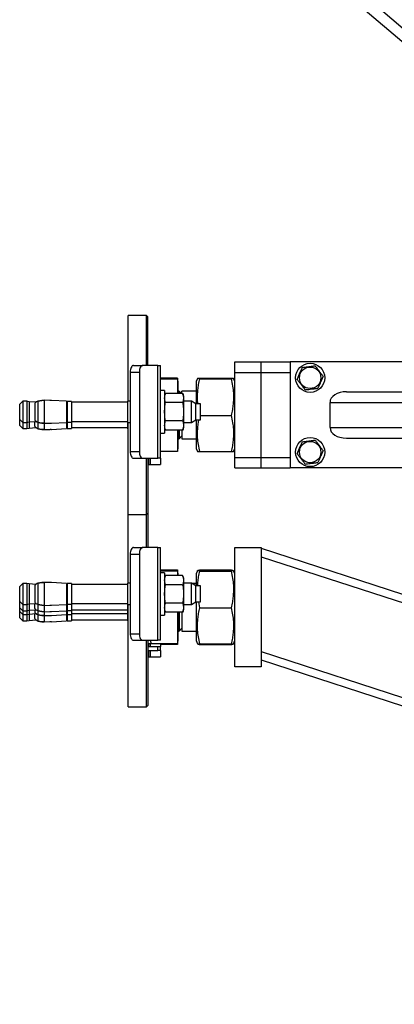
# Model space of a CAD drawing. Header units: millimetres. Extents: x 0 to 841, y 0 to 594.
# Tile 133 of 177: x 373 to 387, y 400 to 437. Entities that reach past the tile are written whole.
import ezdxf

# ---------------------------------------------------------------- set-up
doc = ezdxf.new("R2010")
doc.units = ezdxf.units.MM
doc.layers.add('COTES', color=1, linetype='Continuous')
doc.layers.add('TRAIT-FORT', color=4, linetype='Continuous', lineweight=25)
doc.styles.add('SLDTEXTSTYLE1', font='TXT', dxfattribs={"width": 0.75})
doc.dimstyles.new('SLDDIMSTYLE0', dxfattribs={"dimtxt": 3, "dimasz": 2, "dimexe": 0, "dimexo": 0.0625, "dimgap": 0.75, "dimtad": 1, "dimdec": 0, "dimlfac": 20, "dimrnd": 1e-09, "dimzin": 12, "dimdsep": 46, "dimtxsty": 'SLDTEXTSTYLE1', "dimsah": 1, "dimcen": 0.09, "dimadec": 0, "dimazin": 3, "dimtfac": 1, "dimtdec": 0, "dimtofl": 0, "dimtmove": 0, "dimatfit": 3, "dimfxl": 1, "dimfrac": 2, "dimtolj": 1, "dimtzin": 12, "dimarcsym": 0})

# ---------------------------------------------------------------- blocks, each defined once
blk = doc.blocks.new('_D_10')
at = {"layer": 'COTES', "color": 1, "transparency": 16777216}
for p, q in [((377.437, 559.633), (377.437, 563.998)), ((417.437, 331.888), (417.437, 563.998)), ((377.437, 562.998), (417.437, 562.998))]:
    blk.add_line(p, q, dxfattribs=at)
for points in [[(377.437, 562.998), (379.437, 562.498), (379.437, 563.498)], [(417.437, 562.998), (415.437, 563.498), (415.437, 562.498)]]:
    blk.add_solid(points, dxfattribs=at)
at = {"layer": 'COTES', "color": 1, "transparency": 16777216, "insert": (394.112, 566.865), "char_height": 3, "attachment_point": 1, "style": 'SLDTEXTSTYLE1'}
blk.add_mtext('800', dxfattribs=at)

msp = doc.modelspace()

# ---------------------------------------------------------------- linework, layer by layer
at = {"layer": 'TRAIT-FORT', "color": 4, "linetype": 'Continuous', "lineweight": 25}
for p, q in [((385.062, 438.783), (401.966, 424.383)), ((385.679, 438.783), (402.583, 424.383)), ((378.137, 426.133), (377.437, 426.133)), ((377.437, 423.949), (377.437, 426.133)), ((378.187, 426.083), (378.137, 426.133)), ((378.137, 424.251), (378.137, 426.133)), ((378.187, 424.251), (378.187, 426.083)), ((381.462, 423.983), (381.462, 424.383)), ((381.462, 424.383), (382.462, 424.383)), ((382.462, 424.383), (383.562, 424.383)), ((382.462, 423.983), (382.462, 424.383)), ((383.562, 424.383), (383.562, 420.383)), ((394.562, 424.383), (383.562, 424.383)), ((377.515, 424.001), (377.515, 421.001)), ((377.515, 424.001), (377.862, 424.001)), ((377.64, 424.251), (377.987, 424.251)), ((377.862, 424.001), (377.862, 421.001)), ((378.558, 424.251), (377.987, 424.251)), ((378.558, 420.751), (378.558, 424.251)), ((378.558, 424.251), (378.665, 424.251)), ((378.665, 420.751), (378.665, 424.251)), ((381.462, 423.983), (382.462, 423.983)), ((381.462, 420.783), (381.462, 423.983)), ((382.462, 420.783), (382.462, 423.983)), ((382.462, 423.983), (383.562, 423.983)), ((377.437, 422.901), (377.437, 423.949)), ((379.302, 423.768), (378.665, 423.768)), ((378.665, 423.748), (379.302, 423.748)), ((379.302, 423.768), (379.302, 423.748)), ((379.302, 423.748), (379.302, 423.194)), ((379.312, 423.661), (379.302, 423.661)), ((379.312, 423.661), (379.312, 423.194)), ((380.058, 423.759), (380.012, 423.645)), ((380.012, 423.645), (380.012, 422.806)), ((380.144, 423.768), (381.33, 423.768)), ((380.144, 423.748), (381.33, 423.748)), ((381.462, 423.645), (381.416, 423.759)), ((378.815, 423.301), (378.665, 423.301)), ((378.815, 423.301), (378.815, 421.701)), ((379.451, 423.194), (379.362, 423.283)), ((379.362, 423.283), (379.362, 423.194)), ((380.012, 423.283), (379.47, 423.283)), ((379.47, 423.194), (379.47, 423.283)), ((385.679, 423.258), (411.962, 423.258)), ((373.465, 422.899), (373.34, 422.774)), ((373.609, 422.899), (373.465, 422.899)), ((373.465, 422.899), (373.465, 422.501)), ((373.7, 422.88), (373.609, 422.899)), ((373.609, 422.899), (373.609, 422.104)), ((373.954, 422.862), (373.7, 422.88)), ((373.7, 422.88), (373.7, 422.122)), ((374.182, 422.93), (374.028, 422.904)), ((374.028, 422.904), (374.182, 422.93)), ((374.028, 422.904), (374.028, 422.099)), ((374.27, 422.935), (374.182, 422.93)), ((374.182, 422.93), (374.27, 422.935)), ((374.27, 422.935), (374.27, 422.067)), ((374.48, 422.926), (374.27, 422.935)), ((375.115, 422.899), (374.547, 422.929)), ((375.115, 422.899), (375.115, 422.501)), ((375.295, 422.894), (375.14, 422.894)), ((375.14, 422.894), (375.14, 422.501)), ((375.295, 422.894), (375.295, 422.501)), ((377.415, 422.861), (375.295, 422.861)), ((377.515, 422.901), (377.415, 422.901)), ((377.415, 422.901), (377.415, 422.501)), ((378.848, 423.194), (378.815, 423.101)), ((379.497, 423.194), (378.848, 423.194)), ((379.53, 423.101), (379.497, 423.194)), ((379.53, 423.101), (379.53, 423.021)), ((379.53, 423.021), (379.53, 422.501)), ((379.825, 422.901), (379.53, 422.901)), ((379.99, 422.806), (379.825, 422.901)), ((379.825, 422.501), (379.825, 422.901)), ((385.062, 422.858), (412.062, 422.858)), ((385.062, 421.908), (385.062, 422.858)), ((373.34, 422.774), (373.34, 422.229)), ((373.465, 422.501), (373.465, 422.104)), ((373.93, 422.84), (373.912, 422.811)), ((373.912, 422.811), (373.912, 422.192)), ((375.14, 422.794), (375.115, 422.794)), ((375.115, 422.501), (375.115, 422.103)), ((375.14, 422.501), (375.14, 422.109)), ((375.295, 422.501), (375.295, 422.109)), ((377.415, 422.501), (377.415, 422.101)), ((379.497, 422.848), (378.848, 422.848)), ((379.53, 422.501), (379.53, 421.981)), ((379.825, 422.101), (379.825, 422.501)), ((380.165, 422.806), (379.99, 422.806)), ((379.99, 422.196), (379.99, 422.806)), ((380.165, 422.501), (380.165, 422.806)), ((380.165, 422.196), (380.165, 422.501)), ((373.34, 422.229), (373.465, 422.104)), ((373.34, 422.229), (373.34, 421.993)), ((373.609, 422.104), (373.7, 422.122)), ((373.7, 422.122), (373.954, 422.141)), ((373.7, 422.122), (373.7, 421.886)), ((373.912, 422.192), (373.93, 422.163)), ((373.912, 421.956), (373.912, 422.138)), ((375.115, 422.209), (375.14, 422.209)), ((375.295, 422.141), (377.415, 422.141)), ((379.497, 422.155), (378.848, 422.155)), ((379.825, 422.101), (379.99, 422.196)), ((379.99, 422.196), (380.165, 422.196)), ((380.012, 422.196), (380.012, 421.122)), ((380.165, 422.364), (381.33, 422.364)), ((373.34, 421.993), (373.465, 421.868)), ((373.465, 422.104), (373.609, 422.104)), ((373.465, 422.104), (373.465, 421.868)), ((373.465, 421.868), (373.609, 421.868)), ((373.609, 422.104), (373.609, 421.868)), ((373.609, 421.868), (373.7, 421.886)), ((373.7, 421.886), (373.954, 421.905)), ((373.912, 421.956), (373.93, 421.927)), ((374.028, 422.099), (374.182, 422.072)), ((374.182, 422.072), (374.028, 422.099)), ((374.028, 422.097), (374.028, 421.862)), ((374.028, 421.862), (374.182, 421.836)), ((374.182, 421.836), (374.028, 421.862)), ((374.182, 422.072), (374.27, 422.067)), ((374.27, 422.067), (374.182, 422.072)), ((374.182, 421.836), (374.27, 421.831)), ((374.27, 421.831), (374.182, 421.836)), ((374.27, 422.067), (374.48, 422.076)), ((374.27, 422.064), (374.27, 421.831)), ((374.27, 421.831), (374.48, 421.84)), ((374.547, 422.073), (375.115, 422.103)), ((374.547, 421.837), (375.115, 421.867)), ((375.115, 422.103), (375.115, 421.867)), ((375.115, 421.973), (375.14, 421.973)), ((375.14, 422.109), (375.295, 422.109)), ((375.14, 422.109), (375.14, 421.873)), ((375.14, 421.873), (375.295, 421.873)), ((375.295, 422.109), (375.295, 421.873)), ((375.295, 421.905), (377.415, 421.905)), ((377.415, 422.101), (377.515, 422.101)), ((377.415, 422.101), (377.415, 421.865)), ((377.415, 421.865), (377.437, 421.865)), ((377.437, 418.633), (377.437, 422.101)), ((378.815, 421.901), (378.848, 421.808)), ((379.497, 421.808), (378.848, 421.808)), ((379.302, 421.808), (379.302, 420.999)), ((379.312, 421.808), (379.312, 421.731)), ((379.362, 421.808), (379.362, 421.483)), ((379.47, 421.808), (379.47, 421.483)), ((379.497, 421.808), (379.53, 421.901)), ((379.53, 422.101), (379.825, 422.101)), ((379.53, 421.981), (379.53, 421.901)), ((385.062, 421.908), (412.062, 421.908)), ((378.665, 421.701), (378.815, 421.701)), ((379.312, 421.731), (379.312, 421.105)), ((379.362, 421.483), (379.47, 421.591)), ((379.47, 421.572), (379.451, 421.572)), ((379.47, 421.483), (380.012, 421.483)), ((385.679, 421.508), (411.962, 421.508)), ((377.515, 421.001), (377.862, 421.001)), ((379.302, 420.999), (378.665, 420.999)), ((379.302, 421.105), (379.312, 421.105)), ((380.012, 421.122), (380.058, 421.007)), ((380.144, 420.999), (381.33, 420.999)), ((381.416, 421.007), (381.462, 421.122)), ((377.64, 420.751), (377.987, 420.751)), ((377.987, 420.751), (378.558, 420.751)), ((378.137, 418.633), (378.137, 420.751)), ((378.187, 420.751), (378.187, 418.683)), ((378.212, 420.751), (378.212, 420.515)), ((378.265, 420.751), (378.265, 420.515)), ((378.665, 420.751), (378.558, 420.751)), ((378.665, 420.751), (378.665, 420.515)), ((381.462, 420.383), (381.462, 420.783)), ((381.462, 420.783), (382.462, 420.783)), ((382.462, 420.383), (382.462, 420.783)), ((382.462, 420.783), (383.562, 420.783)), ((378.212, 420.515), (378.187, 420.515)), ((378.212, 420.515), (378.265, 420.515)), ((378.265, 420.515), (378.665, 420.515)), ((381.462, 420.383), (382.462, 420.383)), ((382.462, 420.383), (383.562, 420.383)), ((394.562, 420.383), (383.562, 420.383)), ((377.437, 418.633), (378.137, 418.633)), ((377.437, 416.035), (377.437, 418.633)), ((378.137, 418.633), (378.187, 418.683)), ((378.137, 417.385), (378.137, 418.633)), ((378.187, 418.683), (378.187, 417.385)), ((377.64, 417.385), (377.987, 417.385)), ((378.558, 417.385), (377.987, 417.385)), ((378.558, 413.885), (378.558, 417.385)), ((378.558, 417.385), (378.665, 417.385)), ((378.665, 413.885), (378.665, 417.385)), ((381.462, 412.883), (381.462, 417.383)), ((381.462, 417.383), (382.462, 417.383)), ((382.462, 417.383), (382.462, 412.883)), ((382.462, 417.354), (408.028, 409.047)), ((377.515, 417.135), (377.515, 414.135)), ((377.515, 417.135), (377.862, 417.135)), ((377.862, 417.135), (377.862, 414.135)), ((382.462, 417.038), (382.462, 413.463)), ((382.462, 417.038), (407.694, 408.84)), ((378.665, 416.539), (379.302, 416.539)), ((379.302, 416.518), (378.665, 416.518)), ((379.302, 416.498), (378.665, 416.498)), ((378.815, 416.435), (378.665, 416.435)), ((378.815, 416.435), (378.815, 414.835)), ((378.848, 416.328), (378.815, 416.235)), ((379.497, 416.328), (378.848, 416.328)), ((379.302, 416.539), (379.302, 416.518)), ((379.302, 416.518), (379.302, 416.498)), ((379.302, 416.498), (379.302, 416.328)), ((379.312, 416.411), (379.302, 416.411)), ((379.312, 416.411), (379.312, 416.328)), ((379.53, 416.235), (379.497, 416.328)), ((379.53, 416.235), (379.53, 416.155)), ((380.058, 416.509), (380.012, 416.395)), ((380.012, 416.395), (380.012, 415.94)), ((380.144, 416.539), (381.33, 416.539)), ((380.144, 416.518), (381.33, 416.518)), ((380.144, 416.498), (381.33, 416.498)), ((381.462, 416.395), (381.416, 416.509)), ((373.465, 416.032), (373.34, 415.907)), ((373.34, 415.907), (373.34, 415.362)), ((373.609, 416.032), (373.465, 416.032)), ((373.465, 416.032), (373.465, 415.635)), ((373.7, 416.014), (373.609, 416.032)), ((373.609, 416.032), (373.609, 415.237)), ((373.954, 415.995), (373.7, 416.014)), ((373.7, 416.014), (373.7, 415.256)), ((373.93, 415.973), (373.912, 415.944)), ((373.912, 415.944), (373.912, 415.326)), ((374.182, 416.064), (374.028, 416.038)), ((374.028, 416.038), (374.182, 416.064)), ((374.028, 416.038), (374.028, 415.232)), ((374.27, 416.069), (374.182, 416.064)), ((374.182, 416.064), (374.27, 416.069)), ((374.27, 416.069), (374.27, 415.201)), ((374.48, 416.06), (374.27, 416.069)), ((375.115, 416.033), (374.547, 416.063)), ((375.115, 416.033), (375.115, 415.635)), ((375.14, 415.927), (375.115, 415.927)), ((375.295, 416.027), (375.14, 416.027)), ((375.14, 416.027), (375.14, 415.635)), ((375.295, 416.027), (375.295, 415.635)), ((377.415, 415.995), (375.295, 415.995)), ((377.515, 416.035), (377.415, 416.035)), ((377.415, 416.035), (377.415, 415.635)), ((379.497, 415.981), (378.848, 415.981)), ((379.53, 416.155), (379.53, 415.635)), ((379.825, 416.035), (379.53, 416.035)), ((379.99, 415.94), (379.825, 416.035)), ((379.825, 415.635), (379.825, 416.035)), ((380.012, 416.033), (379.828, 416.033)), ((380.165, 415.94), (379.99, 415.94)), ((379.99, 415.33), (379.99, 415.94)), ((380.165, 415.635), (380.165, 415.94)), ((373.465, 415.635), (373.465, 415.237)), ((375.115, 415.635), (375.115, 415.237)), ((375.14, 415.635), (375.14, 415.242)), ((375.295, 415.635), (375.295, 415.242)), ((377.415, 415.635), (377.415, 415.235)), ((379.53, 415.635), (379.53, 415.115)), ((379.825, 415.235), (379.825, 415.635)), ((380.165, 415.33), (380.165, 415.635)), ((373.34, 415.362), (373.465, 415.237)), ((373.34, 415.362), (373.34, 415.126)), ((373.34, 415.126), (373.465, 415.001)), ((373.34, 415.126), (373.34, 414.979)), ((373.465, 415.237), (373.609, 415.237)), ((373.465, 415.237), (373.465, 415.001)), ((373.609, 415.237), (373.7, 415.256)), ((373.609, 415.237), (373.609, 415.001)), ((373.7, 415.256), (373.954, 415.274)), ((373.7, 415.256), (373.7, 415.02)), ((373.912, 415.326), (373.93, 415.297)), ((373.912, 415.089), (373.912, 415.271)), ((373.912, 415.089), (373.93, 415.06)), ((374.028, 415.232), (374.182, 415.206)), ((374.182, 415.206), (374.028, 415.232)), ((374.028, 415.231), (374.028, 414.996)), ((374.182, 415.206), (374.27, 415.201)), ((374.27, 415.201), (374.182, 415.206)), ((374.27, 415.201), (374.48, 415.21)), ((374.27, 415.197), (374.27, 414.965)), ((374.547, 415.207), (375.115, 415.237)), ((375.115, 415.342), (375.14, 415.342)), ((375.115, 415.237), (375.115, 415.001)), ((375.115, 415.106), (375.14, 415.106)), ((375.14, 415.242), (375.295, 415.242)), ((375.14, 415.242), (375.14, 415.006)), ((375.295, 415.275), (377.415, 415.275)), ((375.295, 415.242), (375.295, 415.006)), ((377.415, 415.235), (377.515, 415.235)), ((377.415, 415.235), (377.415, 414.999)), ((377.437, 411.383), (377.437, 415.235)), ((379.497, 415.289), (378.848, 415.289)), ((379.53, 415.235), (379.825, 415.235)), ((379.53, 415.115), (379.53, 415.035)), ((379.825, 415.235), (379.99, 415.33)), ((379.99, 415.33), (380.165, 415.33)), ((380.012, 415.33), (380.012, 414.033)), ((380.144, 415.114), (380.102, 415.33)), ((380.144, 415.114), (381.33, 415.114)), ((373.34, 414.979), (373.465, 414.854)), ((373.34, 414.979), (373.34, 414.743)), ((373.34, 414.743), (373.465, 414.618)), ((373.465, 415.001), (373.609, 415.001)), ((373.465, 415.001), (373.465, 414.854)), ((373.465, 414.854), (373.609, 414.854)), ((373.465, 414.854), (373.465, 414.618)), ((373.609, 415.001), (373.7, 415.02)), ((373.609, 415.001), (373.609, 414.854)), ((373.609, 414.854), (373.7, 414.872)), ((373.609, 414.854), (373.609, 414.618)), ((373.7, 415.02), (373.954, 415.038)), ((373.7, 415.02), (373.7, 414.872)), ((373.7, 414.872), (373.954, 414.891)), ((373.7, 414.872), (373.7, 414.636)), ((373.912, 415.035), (373.912, 414.942)), ((373.912, 414.942), (373.93, 414.913)), ((373.912, 414.706), (373.912, 414.888)), ((373.912, 414.706), (373.93, 414.677)), ((374.028, 414.996), (374.182, 414.97)), ((374.182, 414.97), (374.028, 414.996)), ((374.028, 414.993), (374.028, 414.848)), ((374.028, 414.848), (374.182, 414.822)), ((374.182, 414.822), (374.028, 414.848)), ((374.028, 414.847), (374.028, 414.612)), ((374.182, 414.97), (374.27, 414.965)), ((374.27, 414.965), (374.182, 414.97)), ((374.182, 414.822), (374.27, 414.817)), ((374.27, 414.817), (374.182, 414.822)), ((374.27, 414.965), (374.48, 414.974)), ((374.27, 414.96), (374.27, 414.817)), ((374.27, 414.817), (374.48, 414.826)), ((374.27, 414.814), (374.27, 414.581)), ((374.547, 414.971), (375.115, 415.001)), ((374.547, 414.823), (375.115, 414.853)), ((375.115, 415.001), (375.115, 414.853)), ((375.115, 414.959), (375.14, 414.959)), ((375.115, 414.853), (375.115, 414.617)), ((375.115, 414.723), (375.14, 414.723)), ((375.14, 415.006), (375.295, 415.006)), ((375.14, 415.006), (375.14, 414.859)), ((375.14, 414.859), (375.295, 414.859)), ((375.14, 414.859), (375.14, 414.623)), ((375.295, 415.039), (377.415, 415.039)), ((375.295, 415.006), (375.295, 414.859)), ((375.295, 414.891), (377.415, 414.891)), ((375.295, 414.859), (375.295, 414.623)), ((377.415, 414.999), (377.437, 414.999)), ((377.415, 414.999), (377.415, 414.851)), ((377.415, 414.851), (377.437, 414.851)), ((377.415, 414.851), (377.415, 414.615)), ((378.665, 414.835), (378.815, 414.835)), ((378.815, 415.035), (378.848, 414.942)), ((379.497, 414.942), (378.848, 414.942)), ((379.302, 414.942), (379.302, 413.749)), ((379.312, 414.942), (379.312, 413.855)), ((379.362, 414.942), (379.362, 414.233)), ((379.47, 414.942), (379.47, 414.233)), ((379.497, 414.942), (379.53, 415.035)), ((373.465, 414.618), (373.609, 414.618)), ((373.609, 414.618), (373.7, 414.636)), ((373.7, 414.636), (373.954, 414.655)), ((374.028, 414.612), (374.182, 414.586)), ((374.182, 414.586), (374.028, 414.612)), ((374.182, 414.586), (374.27, 414.581)), ((374.27, 414.581), (374.182, 414.586)), ((374.27, 414.581), (374.48, 414.59)), ((374.547, 414.587), (375.115, 414.617)), ((375.14, 414.623), (375.295, 414.623)), ((375.295, 414.655), (377.415, 414.655)), ((377.415, 414.615), (377.437, 414.615)), ((379.362, 414.233), (379.47, 414.341)), ((379.47, 414.322), (379.451, 414.322)), ((377.515, 414.135), (377.862, 414.135)), ((379.47, 414.233), (380.012, 414.233)), ((380.012, 414.033), (380.012, 413.872)), ((377.64, 413.885), (377.987, 413.885)), ((377.987, 413.885), (378.558, 413.885)), ((378.137, 411.383), (378.137, 413.885)), ((378.187, 413.885), (378.187, 411.433)), ((378.212, 413.649), (378.187, 413.649)), ((378.212, 413.754), (378.212, 413.649)), ((378.212, 413.649), (378.265, 413.649)), ((378.265, 413.744), (378.265, 413.649)), ((378.265, 413.649), (378.665, 413.649)), ((378.274, 413.885), (378.31, 413.749)), ((379.302, 413.749), (378.31, 413.749)), ((378.665, 413.885), (378.558, 413.885)), ((378.558, 413.501), (378.558, 413.649)), ((378.665, 413.749), (378.665, 413.649)), ((379.302, 413.727), (378.665, 413.727)), ((378.665, 413.501), (378.665, 413.649)), ((379.302, 413.855), (379.312, 413.855)), ((379.302, 413.749), (379.302, 413.727)), ((380.012, 413.872), (380.058, 413.757)), ((380.058, 413.757), (380.058, 413.757)), ((380.144, 413.727), (380.141, 413.742)), ((380.144, 413.749), (381.33, 413.749)), ((380.144, 413.727), (381.33, 413.727)), ((381.335, 413.749), (381.33, 413.727)), ((381.416, 413.757), (381.462, 413.872)), ((381.416, 413.757), (381.416, 413.757)), ((378.187, 413.501), (378.558, 413.501)), ((378.212, 413.265), (378.187, 413.265)), ((378.212, 413.501), (378.212, 413.265)), ((378.212, 413.265), (378.265, 413.265)), ((378.265, 413.501), (378.265, 413.265)), ((378.265, 413.265), (378.665, 413.265)), ((378.665, 413.501), (378.558, 413.501)), ((378.665, 413.501), (378.665, 413.265)), ((382.462, 413.463), (403.903, 406.497)), ((382.462, 412.883), (381.462, 412.883)), ((382.462, 413.148), (403.568, 406.29)), ((377.437, 411.383), (378.137, 411.383)), ((378.137, 411.383), (378.187, 411.433))]:
    msp.add_line(p, q, dxfattribs=at)
at = {"layer": 'TRAIT-FORT', "color": 4, "linetype": 'Continuous', "lineweight": 25, "flags": 128}
for points in [[(377.64, 424.251), (377.616, 424.246), (377.592, 424.232), (377.571, 424.209), (377.552, 424.178), (377.536, 424.14), (377.525, 424.097), (377.518, 424.05), (377.515, 424.001)], [(377.987, 424.251), (377.962, 424.246), (377.939, 424.232), (377.917, 424.209), (377.898, 424.178), (377.883, 424.14), (377.871, 424.097), (377.864, 424.05), (377.862, 424.001)], [(377.515, 421.001), (377.518, 420.952), (377.525, 420.905), (377.536, 420.862), (377.552, 420.824), (377.571, 420.793), (377.592, 420.77), (377.616, 420.756), (377.64, 420.751)], [(377.862, 421.001), (377.864, 420.952), (377.871, 420.905), (377.883, 420.862), (377.898, 420.824), (377.917, 420.793), (377.939, 420.77), (377.962, 420.756), (377.987, 420.751)], [(377.64, 417.385), (377.616, 417.38), (377.592, 417.366), (377.571, 417.343), (377.552, 417.312), (377.536, 417.274), (377.525, 417.231), (377.518, 417.184), (377.515, 417.135)], [(377.987, 417.385), (377.962, 417.38), (377.939, 417.366), (377.917, 417.343), (377.898, 417.312), (377.883, 417.274), (377.871, 417.231), (377.864, 417.184), (377.862, 417.135)], [(377.515, 414.135), (377.518, 414.086), (377.525, 414.039), (377.536, 413.996), (377.552, 413.958), (377.571, 413.927), (377.592, 413.904), (377.616, 413.89), (377.64, 413.885)], [(377.862, 414.135), (377.864, 414.086), (377.871, 414.039), (377.883, 413.996), (377.898, 413.958), (377.917, 413.927), (377.939, 413.904), (377.962, 413.89), (377.987, 413.885)]]:
    msp.add_lwpolyline(points, dxfattribs=at)
at = {"layer": 'TRAIT-FORT', "color": 4, "linetype": 'Continuous', "lineweight": 25}
for centre, radius in [((384.312, 423.783), 0.55), ((384.312, 423.783), 0.404), ((384.312, 420.983), 0.55), ((384.312, 420.983), 0.404)]:
    msp.add_circle(centre, radius, dxfattribs=at)
for centre, start, end in [((379.362, 423.333), 180, 270), ((379.362, 421.433), 90, 180), ((379.362, 414.183), 90, 180)]:
    msp.add_arc(centre, 0.05, start, end, dxfattribs=at)
for centre, start_param, end_param in [((385.679, 422.858), 1.570796, 3.141593), ((385.679, 421.908), 3.141593, 4.712389)]:
    msp.add_ellipse(centre, major_axis=(0.617, 0), ratio=0.648466, start_param=start_param, end_param=end_param, dxfattribs=at)
for points, knots in [([(383.825, 423.723), (383.842, 423.762), (383.875, 423.841), (383.925, 423.959), (383.972, 424.071), (384.001, 424.14), (384.016, 424.175)], [0, 0, 0, 0, 0.264524, 0.534837, 0.765297, 1, 1, 1, 1]), ([(384.016, 424.175), (384.078, 424.182), (384.181, 424.195), (384.329, 424.213), (384.429, 424.226), (384.487, 424.233), (384.503, 424.235)], [0, 0, 0, 0, 0.385589, 0.637619, 0.896695, 1, 1, 1, 1]), ([(384.799, 423.844), (384.773, 423.878), (384.722, 423.946), (384.645, 424.048), (384.571, 424.145), (384.526, 424.205), (384.503, 424.235)], [0, 0, 0, 0, 0.264635, 0.534931, 0.765356, 1, 1, 1, 1]), ([(380.073, 422.806), (380.069, 422.835), (380.056, 422.944), (380.056, 423.117), (380.07, 423.329), (380.098, 423.534), (380.128, 423.675), (380.144, 423.748)], [0, 0, 0, 0, 0.0914582, 0.3454436, 0.5480355, 0.7628788, 1, 1, 1, 1]), ([(380.144, 423.748), (380.124, 423.75), (380.087, 423.752), (380.06, 423.756), (380.056, 423.759), (380.07, 423.762), (380.098, 423.765), (380.128, 423.767), (380.144, 423.768)], [0, 0, 0, 0, 0.201736, 0.38237, 0.555072, 0.692684, 0.838717, 1, 1, 1, 1]), ([(381.33, 423.768), (381.35, 423.766), (381.387, 423.764), (381.415, 423.76), (381.419, 423.757), (381.404, 423.754), (381.377, 423.751), (381.346, 423.749), (381.33, 423.748)], [0, 0, 0, 0, 0.202206, 0.38284, 0.555542, 0.693154, 0.839188, 1, 1, 1, 1]), ([(381.33, 423.748), (381.35, 423.656), (381.387, 423.481), (381.415, 423.223), (381.419, 422.995), (381.404, 422.783), (381.377, 422.578), (381.346, 422.438), (381.33, 422.364)], [0, 0, 0, 0, 0.20218, 0.382677, 0.555252, 0.692906, 0.838884, 1, 1, 1, 1]), ([(383.825, 423.723), (383.851, 423.689), (383.903, 423.62), (383.98, 423.518), (384.053, 423.421), (384.098, 423.361), (384.121, 423.331)], [0, 0, 0, 0, 0.264574, 0.53499, 0.765264, 1, 1, 1, 1]), ([(384.799, 423.844), (384.783, 423.804), (384.749, 423.725), (384.699, 423.608), (384.652, 423.495), (384.623, 423.426), (384.608, 423.392)], [0, 0, 0, 0, 0.264711, 0.535001, 0.765283, 1, 1, 1, 1]), ([(384.121, 423.331), (384.183, 423.339), (384.286, 423.351), (384.434, 423.37), (384.534, 423.382), (384.592, 423.39), (384.608, 423.392)], [0, 0, 0, 0, 0.385533, 0.637628, 0.896675, 1, 1, 1, 1]), ([(374.028, 422.904), (374.006, 422.895), (373.969, 422.88), (373.941, 422.851), (373.93, 422.84)], [0, 0, 0, 0, 0.592973, 1, 1, 1, 1]), ([(374.547, 422.929), (374.546, 422.929), (374.545, 422.929), (374.532, 422.927), (374.514, 422.926), (374.495, 422.926), (374.483, 422.926), (374.48, 422.926)], [0, 0, 0, 0, 0.227792, 0.452776, 0.68186, 0.907644, 1, 1, 1, 1]), ([(378.815, 423.021), (378.817, 423.05), (378.82, 423.108), (378.839, 423.165), (378.848, 423.194)], [0, 0, 0, 0, 0.497855, 1, 1, 1, 1]), ([(378.848, 422.848), (378.839, 422.876), (378.82, 422.933), (378.817, 422.992), (378.815, 423.021)], [0, 0, 0, 0, 0.498337, 1, 1, 1, 1]), ([(379.497, 423.194), (379.506, 423.165), (379.525, 423.108), (379.528, 423.05), (379.53, 423.021)], [0, 0, 0, 0, 0.499278, 1, 1, 1, 1]), ([(379.53, 423.021), (379.528, 422.992), (379.525, 422.933), (379.506, 422.876), (379.497, 422.848)], [0, 0, 0, 0, 0.496897, 1, 1, 1, 1]), ([(378.815, 422.501), (378.817, 422.559), (378.82, 422.675), (378.839, 422.79), (378.848, 422.848)], [0, 0, 0, 0, 0.497848, 1, 1, 1, 1]), ([(378.848, 422.155), (378.839, 422.212), (378.82, 422.327), (378.817, 422.443), (378.815, 422.501)], [0, 0, 0, 0, 0.498171, 1, 1, 1, 1]), ([(379.497, 422.848), (379.506, 422.79), (379.525, 422.676), (379.528, 422.559), (379.53, 422.501)], [0, 0, 0, 0, 0.498307, 1, 1, 1, 1]), ([(379.53, 422.501), (379.528, 422.443), (379.525, 422.327), (379.506, 422.212), (379.497, 422.155)], [0, 0, 0, 0, 0.4979789, 1, 1, 1, 1]), ([(374.028, 422.099), (374.006, 422.107), (373.969, 422.122), (373.941, 422.151), (373.93, 422.163)], [0, 0, 0, 0, 0.592973, 1, 1, 1, 1]), ([(374.028, 422.099), (374.006, 422.106), (373.978, 422.116), (373.957, 422.137), (373.954, 422.141)], [0, 0, 0, 0, 0.814623, 1, 1, 1, 1]), ([(378.815, 421.981), (378.817, 422.01), (378.82, 422.069), (378.839, 422.126), (378.848, 422.155)], [0, 0, 0, 0, 0.496903, 1, 1, 1, 1]), ([(379.497, 422.155), (379.506, 422.126), (379.525, 422.069), (379.528, 422.011), (379.53, 421.981)], [0, 0, 0, 0, 0.498337, 1, 1, 1, 1]), ([(380.144, 420.999), (380.124, 421.09), (380.087, 421.262), (380.06, 421.516), (380.055, 421.741), (380.071, 421.95), (380.089, 422.097), (380.106, 422.179), (380.11, 422.196)], [0, 0, 0, 0, 0.230642, 0.436757, 0.633892, 0.791027, 0.95755, 1, 1, 1, 1]), ([(381.33, 422.364), (381.35, 422.273), (381.387, 422.1), (381.414, 421.846), (381.419, 421.621), (381.404, 421.412), (381.377, 421.21), (381.346, 421.071), (381.33, 420.999)], [0, 0, 0, 0, 0.202039, 0.382835, 0.555523, 0.693171, 0.839044, 1, 1, 1, 1]), ([(374.028, 421.862), (374.006, 421.871), (373.969, 421.886), (373.941, 421.915), (373.93, 421.927)], [0, 0, 0, 0, 0.5940452, 1, 1, 1, 1]), ([(374.48, 422.076), (374.488, 422.076), (374.504, 422.077), (374.525, 422.076), (374.54, 422.074), (374.546, 422.073), (374.547, 422.073), (374.547, 422.073)], [0, 0, 0, 0, 0.224069, 0.445493, 0.673267, 0.901597, 1, 1, 1, 1]), ([(374.48, 421.84), (374.488, 421.84), (374.504, 421.841), (374.525, 421.84), (374.54, 421.838), (374.546, 421.837), (374.547, 421.837), (374.547, 421.837)], [0, 0, 0, 0, 0.224455, 0.45014, 0.672716, 0.901431, 1, 1, 1, 1]), ([(378.848, 421.808), (378.839, 421.837), (378.82, 421.894), (378.817, 421.952), (378.815, 421.981)], [0, 0, 0, 0, 0.499278, 1, 1, 1, 1]), ([(379.53, 421.981), (379.528, 421.953), (379.525, 421.894), (379.506, 421.837), (379.497, 421.808)], [0, 0, 0, 0, 0.4978484, 1, 1, 1, 1]), ([(383.825, 420.923), (383.842, 420.962), (383.875, 421.041), (383.925, 421.159), (383.972, 421.271), (384.001, 421.34), (384.016, 421.375)], [0, 0, 0, 0, 0.264524, 0.534837, 0.765297, 1, 1, 1, 1]), ([(384.016, 421.375), (384.078, 421.382), (384.181, 421.395), (384.329, 421.413), (384.429, 421.426), (384.487, 421.433), (384.503, 421.435)], [0, 0, 0, 0, 0.385589, 0.637619, 0.896695, 1, 1, 1, 1]), ([(384.799, 421.044), (384.773, 421.078), (384.722, 421.146), (384.645, 421.248), (384.571, 421.345), (384.526, 421.405), (384.503, 421.435)], [0, 0, 0, 0, 0.264745, 0.535002, 0.765241, 1, 1, 1, 1]), ([(380.06, 421.008), (380.06, 421.008), (380.057, 421.007), (380.071, 421.004), (380.098, 421.002), (380.128, 421), (380.144, 420.999)], [0, 0, 0, 0, 0.091564, 0.372534, 0.670698, 1, 1, 1, 1]), ([(381.33, 420.999), (381.35, 421), (381.386, 421.002), (381.413, 421.005), (381.413, 421.007), (381.414, 421.008)], [0, 0, 0, 0, 0.412913, 0.781776, 1, 1, 1, 1]), ([(384.799, 421.044), (384.783, 421.004), (384.749, 420.925), (384.699, 420.808), (384.652, 420.695), (384.623, 420.626), (384.608, 420.592)], [0, 0, 0, 0, 0.264538, 0.534827, 0.765283, 1, 1, 1, 1]), ([(383.825, 420.923), (383.851, 420.889), (383.903, 420.82), (383.98, 420.718), (384.053, 420.621), (384.098, 420.561), (384.121, 420.531)], [0, 0, 0, 0, 0.264724, 0.534989, 0.765263, 1, 1, 1, 1]), ([(384.121, 420.531), (384.183, 420.539), (384.286, 420.552), (384.434, 420.57), (384.534, 420.582), (384.592, 420.59), (384.608, 420.592)], [0, 0, 0, 0, 0.3855421, 0.6376192, 0.8966951, 1, 1, 1, 1]), ([(378.815, 416.155), (378.817, 416.183), (378.82, 416.241), (378.839, 416.299), (378.848, 416.328)], [0, 0, 0, 0, 0.4987901, 1, 1, 1, 1]), ([(379.497, 416.328), (379.506, 416.299), (379.525, 416.242), (379.528, 416.184), (379.53, 416.155)], [0, 0, 0, 0, 0.498337, 1, 1, 1, 1]), ([(380.144, 416.498), (380.124, 416.5), (380.087, 416.502), (380.06, 416.506), (380.056, 416.509), (380.07, 416.512), (380.098, 416.515), (380.128, 416.517), (380.144, 416.518)], [0, 0, 0, 0, 0.201736, 0.38237, 0.555072, 0.692684, 0.838718, 1, 1, 1, 1]), ([(380.06, 416.509), (380.059, 416.51), (380.058, 416.513), (380.071, 416.52), (380.097, 416.529), (380.128, 416.536), (380.144, 416.539)], [0, 0, 0, 0, 0.0441205, 0.3400794, 0.6541464, 1, 1, 1, 1]), ([(380.063, 415.94), (380.065, 415.985), (380.072, 416.098), (380.098, 416.284), (380.128, 416.425), (380.144, 416.498)], [0, 0, 0, 0, 0.239849, 0.60119, 1, 1, 1, 1]), ([(381.33, 416.539), (381.35, 416.535), (381.386, 416.527), (381.412, 416.517), (381.413, 416.511), (381.413, 416.509)], [0, 0, 0, 0, 0.433925, 0.822468, 1, 1, 1, 1]), ([(381.33, 416.518), (381.35, 416.516), (381.387, 416.514), (381.415, 416.51), (381.419, 416.507), (381.404, 416.504), (381.377, 416.501), (381.346, 416.499), (381.33, 416.498)], [0, 0, 0, 0, 0.202206, 0.38284, 0.555542, 0.693154, 0.839187, 1, 1, 1, 1]), ([(381.33, 416.498), (381.35, 416.406), (381.387, 416.231), (381.415, 415.973), (381.419, 415.745), (381.404, 415.533), (381.377, 415.328), (381.346, 415.188), (381.33, 415.114)], [0, 0, 0, 0, 0.20218, 0.382677, 0.555252, 0.692906, 0.838884, 1, 1, 1, 1]), ([(374.028, 416.038), (374.006, 416.029), (373.969, 416.014), (373.941, 415.985), (373.93, 415.973)], [0, 0, 0, 0, 0.592973, 1, 1, 1, 1]), ([(374.547, 416.063), (374.546, 416.063), (374.545, 416.062), (374.532, 416.061), (374.513, 416.06), (374.495, 416.059), (374.483, 416.06), (374.48, 416.06)], [0, 0, 0, 0, 0.22824, 0.453666, 0.678518, 0.907462, 1, 1, 1, 1]), ([(378.848, 415.981), (378.839, 416.01), (378.82, 416.067), (378.817, 416.125), (378.815, 416.155)], [0, 0, 0, 0, 0.498337, 1, 1, 1, 1]), ([(378.815, 415.635), (378.817, 415.693), (378.82, 415.809), (378.839, 415.924), (378.848, 415.981)], [0, 0, 0, 0, 0.497985, 1, 1, 1, 1]), ([(379.53, 416.155), (379.528, 416.126), (379.525, 416.068), (379.506, 416.01), (379.497, 415.981)], [0, 0, 0, 0, 0.4987836, 1, 1, 1, 1]), ([(379.497, 415.981), (379.506, 415.924), (379.525, 415.809), (379.528, 415.693), (379.53, 415.635)], [0, 0, 0, 0, 0.498171, 1, 1, 1, 1]), ([(378.848, 415.289), (378.839, 415.346), (378.82, 415.46), (378.817, 415.577), (378.815, 415.635)], [0, 0, 0, 0, 0.498307, 1, 1, 1, 1]), ([(379.53, 415.635), (379.528, 415.577), (379.525, 415.461), (379.506, 415.346), (379.497, 415.289)], [0, 0, 0, 0, 0.497842, 1, 1, 1, 1]), ([(374.028, 415.232), (374.006, 415.241), (373.969, 415.256), (373.941, 415.285), (373.93, 415.297)], [0, 0, 0, 0, 0.592973, 1, 1, 1, 1]), ([(374.028, 414.996), (374.006, 415.005), (373.969, 415.02), (373.941, 415.049), (373.93, 415.06)], [0, 0, 0, 0, 0.592973, 1, 1, 1, 1]), ([(374.028, 415.232), (374.005, 415.24), (373.978, 415.25), (373.957, 415.271), (373.954, 415.274)], [0, 0, 0, 0, 0.812616, 1, 1, 1, 1]), ([(374.48, 415.21), (374.488, 415.21), (374.504, 415.21), (374.525, 415.209), (374.54, 415.208), (374.546, 415.207), (374.547, 415.207), (374.547, 415.207)], [0, 0, 0, 0, 0.224775, 0.450761, 0.679253, 0.908302, 1, 1, 1, 1]), ([(378.815, 415.115), (378.817, 415.144), (378.82, 415.202), (378.839, 415.26), (378.848, 415.289)], [0, 0, 0, 0, 0.4987901, 1, 1, 1, 1]), ([(378.848, 414.942), (378.839, 414.971), (378.82, 415.028), (378.817, 415.086), (378.815, 415.115)], [0, 0, 0, 0, 0.498337, 1, 1, 1, 1]), ([(379.497, 415.289), (379.506, 415.26), (379.525, 415.203), (379.528, 415.144), (379.53, 415.115)], [0, 0, 0, 0, 0.498337, 1, 1, 1, 1]), ([(379.53, 415.115), (379.528, 415.086), (379.525, 415.028), (379.506, 414.971), (379.497, 414.942)], [0, 0, 0, 0, 0.4987836, 1, 1, 1, 1]), ([(380.144, 413.749), (380.124, 413.84), (380.087, 414.012), (380.06, 414.266), (380.056, 414.491), (380.07, 414.7), (380.098, 414.903), (380.128, 415.041), (380.144, 415.114)], [0, 0, 0, 0, 0.201999, 0.382563, 0.555259, 0.692915, 0.838846, 1, 1, 1, 1]), ([(381.33, 415.114), (381.35, 415.023), (381.387, 414.85), (381.414, 414.597), (381.419, 414.371), (381.404, 414.162), (381.377, 413.96), (381.346, 413.821), (381.33, 413.749)], [0, 0, 0, 0, 0.202049, 0.382804, 0.555257, 0.692963, 0.839086, 1, 1, 1, 1]), ([(374.028, 414.848), (374.006, 414.857), (373.969, 414.872), (373.941, 414.901), (373.93, 414.913)], [0, 0, 0, 0, 0.594476, 1, 1, 1, 1]), ([(374.028, 414.848), (374.006, 414.857), (373.978, 414.866), (373.957, 414.887), (373.954, 414.891)], [0, 0, 0, 0, 0.8147054, 1, 1, 1, 1]), ([(374.48, 414.974), (374.488, 414.974), (374.504, 414.974), (374.525, 414.973), (374.54, 414.972), (374.546, 414.971), (374.547, 414.971), (374.547, 414.971)], [0, 0, 0, 0, 0.224775, 0.450761, 0.679253, 0.908302, 1, 1, 1, 1]), ([(374.48, 414.826), (374.488, 414.826), (374.504, 414.827), (374.525, 414.826), (374.54, 414.824), (374.546, 414.823), (374.547, 414.823), (374.547, 414.823)], [0, 0, 0, 0, 0.224455, 0.45014, 0.672716, 0.901431, 1, 1, 1, 1]), ([(374.028, 414.612), (374.006, 414.621), (373.969, 414.636), (373.941, 414.665), (373.93, 414.677)], [0, 0, 0, 0, 0.592587, 1, 1, 1, 1]), ([(374.48, 414.59), (374.488, 414.59), (374.504, 414.591), (374.525, 414.59), (374.54, 414.588), (374.546, 414.587), (374.547, 414.587), (374.547, 414.587)], [0, 0, 0, 0, 0.224461, 0.450153, 0.672735, 0.901428, 1, 1, 1, 1]), ([(378.31, 413.749), (378.277, 413.75), (378.226, 413.752), (378.192, 413.756), (378.189, 413.757), (378.187, 413.758)], [0, 0, 0, 0, 0.49524, 0.747988, 1, 1, 1, 1]), ([(380.06, 413.758), (380.06, 413.758), (380.057, 413.757), (380.071, 413.754), (380.098, 413.752), (380.128, 413.75), (380.144, 413.749)], [0, 0, 0, 0, 0.091564, 0.372535, 0.670699, 1, 1, 1, 1]), ([(380.06, 413.757), (380.059, 413.757), (380.058, 413.753), (380.071, 413.747), (380.098, 413.737), (380.128, 413.731), (380.144, 413.727)], [0, 0, 0, 0, 0.044121, 0.340082, 0.65314, 1, 1, 1, 1]), ([(381.33, 413.749), (381.35, 413.75), (381.386, 413.752), (381.413, 413.756), (381.413, 413.757), (381.414, 413.758)], [0, 0, 0, 0, 0.412912, 0.781777, 1, 1, 1, 1]), ([(381.33, 413.727), (381.35, 413.731), (381.386, 413.74), (381.412, 413.75), (381.413, 413.755), (381.413, 413.757)], [0, 0, 0, 0, 0.434939, 0.822467, 1, 1, 1, 1])]:
    msp.add_open_spline(points, degree=3, knots=knots, dxfattribs=at)

# ---------------------------------------------------------------- dimensions: what is measured, and where the dimension line sits
at = {"layer": 'COTES', "color": 1}
dim = msp.add_linear_dim(base=(417.437, 562.998), p1=(377.437, 558.633), p2=(417.437, 330.888), angle=0, dimstyle='SLDDIMSTYLE0', dxfattribs=at)
dim.commit()
dim.dimension.update_dxf_attribs({"geometry": '_D_10', "text_midpoint": (397.437, 562.998), "dimtype": 160})

doc.saveas('drawing.dxf')
